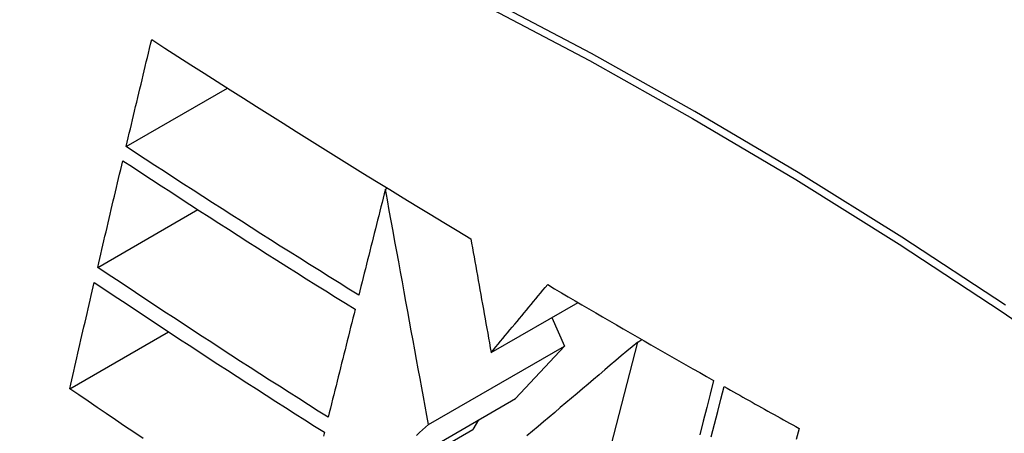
# Model space of a CAD drawing. Header units: inches. Extents: x 2.8 to 89.6, y 4.6 to 48.7.
# Tile 93 of 107: x 87.5581 to 87.7917, y 26.8679 to 26.9659. Entities that reach past the tile are written whole.
import ezdxf

# ---------------------------------------------------------------- set-up
doc = ezdxf.new("R2010")
doc.units = ezdxf.units.IN
doc.header["$MEASUREMENT"] = 0
doc.layers.add('Visible Edges(ANSI)', color=7, linetype='Continuous', lineweight=25)
doc.layers.add('Visible Tangent Edges(ANSI)', color=7, linetype='Continuous', lineweight=25)

msp = doc.modelspace()

# ---------------------------------------------------------------- linework, layer by layer
at = {"layer": 'Visible Edges(ANSI)'}
for p, q in [((87.58331, 26.93582), (87.60738, 26.94968)), ((87.64485, 26.92572), (87.64532, 26.926)), ((87.57658, 26.90721), (87.60036, 26.9209)), ((87.66994, 26.88702), (87.69056, 26.89889)), ((87.68435, 26.89532), (87.68734, 26.88857)), ((87.56996, 26.87846), (87.59339, 26.89196)), ((87.70472, 26.88952), (87.70572, 26.8901)), ((87.65507, 26.86999), (87.68734, 26.88857)), ((87.68734, 26.88857), (87.67576, 26.87612)), ((87.6883, 26.82584), (87.70472, 26.88952)), ((87.63821, 26.8545), (87.67576, 26.87612)), ((87.66696, 26.87105), (87.66559, 26.8688)), ((87.62466, 26.84523), (87.66559, 26.8688))]:
    msp.add_line(p, q, dxfattribs=at)
at = {"layer": 'Visible Edges(ANSI)', "flags": 128}
for points in [[(87.58331, 26.93582), (87.58356, 26.93687), (87.58382, 26.93793), (87.58407, 26.93899), (87.58432, 26.94004), (87.58457, 26.9411), (87.58482, 26.94216), (87.58508, 26.94321), (87.58533, 26.94427), (87.58558, 26.94533), (87.58583, 26.94639), (87.58609, 26.94744), (87.58634, 26.9485), (87.58659, 26.94956), (87.58685, 26.95062), (87.5871, 26.95167), (87.58735, 26.95273), (87.58761, 26.95379), (87.58786, 26.95484), (87.58811, 26.9559), (87.58837, 26.95696), (87.58862, 26.95801), (87.58888, 26.95907), (87.58913, 26.96013), (87.58939, 26.96118)], [(87.58939, 26.96118), (87.59248, 26.95919), (87.59559, 26.9572), (87.59869, 26.95521), (87.6018, 26.95323), (87.60492, 26.95124), (87.60804, 26.94926), (87.61116, 26.94728), (87.61429, 26.94531), (87.61742, 26.94333), (87.62056, 26.94136), (87.62371, 26.93939), (87.62686, 26.93742), (87.63002, 26.93545), (87.63318, 26.93349), (87.63635, 26.93152), (87.63952, 26.92956), (87.6427, 26.9276), (87.64589, 26.92565), (87.64908, 26.92369), (87.65228, 26.92174), (87.65548, 26.9198), (87.65868, 26.91786), (87.66189, 26.91592), (87.66511, 26.91398)], [(87.63852, 26.90062), (87.63617, 26.90207), (87.63384, 26.90353), (87.63151, 26.90498), (87.62918, 26.90644), (87.62685, 26.9079), (87.62453, 26.90936), (87.62221, 26.91082), (87.6199, 26.91228), (87.61759, 26.91374), (87.61528, 26.9152), (87.61298, 26.91667), (87.61068, 26.91814), (87.60838, 26.9196), (87.60609, 26.92107), (87.6038, 26.92254), (87.60151, 26.92401), (87.59922, 26.92548), (87.59694, 26.92696), (87.59466, 26.92843), (87.59239, 26.92991), (87.59012, 26.93138), (87.58785, 26.93286), (87.58558, 26.93434), (87.58331, 26.93582)], [(87.57658, 26.90721), (87.57682, 26.90826), (87.57707, 26.90931), (87.57731, 26.91037), (87.57756, 26.91142), (87.57781, 26.91247), (87.57805, 26.91353), (87.5783, 26.91458), (87.57855, 26.91564), (87.57879, 26.91669), (87.57904, 26.91775), (87.57929, 26.9188), (87.57954, 26.91985), (87.57979, 26.92091), (87.58003, 26.92196), (87.58028, 26.92302), (87.58053, 26.92407), (87.58078, 26.92513), (87.58103, 26.92618), (87.58128, 26.92724), (87.58153, 26.92829), (87.58178, 26.92934), (87.58203, 26.9304), (87.58228, 26.93145), (87.58253, 26.9325)], [(87.58253, 26.9325), (87.5848, 26.93102), (87.58707, 26.92953), (87.58934, 26.92805), (87.59162, 26.92657), (87.5939, 26.92509), (87.59618, 26.92361), (87.59846, 26.92213), (87.60075, 26.92065), (87.60304, 26.91918), (87.60533, 26.91771), (87.60762, 26.91624), (87.60991, 26.91477), (87.61221, 26.9133), (87.61451, 26.91184), (87.61681, 26.91038), (87.61911, 26.90891), (87.62142, 26.90745), (87.62373, 26.906), (87.62605, 26.90454), (87.62836, 26.90308), (87.63069, 26.90163), (87.63301, 26.90018), (87.63534, 26.89873), (87.63767, 26.89728)], [(87.64485, 26.92572), (87.64459, 26.92468), (87.64432, 26.92363), (87.64406, 26.92259), (87.64379, 26.92155), (87.64353, 26.9205), (87.64327, 26.91945), (87.643, 26.91841), (87.64274, 26.91736), (87.64247, 26.91632), (87.64221, 26.91527), (87.64194, 26.91422), (87.64168, 26.91318), (87.64142, 26.91213), (87.64115, 26.91108), (87.64089, 26.91004), (87.64062, 26.90899), (87.64036, 26.90794), (87.6401, 26.9069), (87.63983, 26.90585), (87.63957, 26.9048), (87.63931, 26.90376), (87.63904, 26.90271), (87.63878, 26.90167), (87.63852, 26.90062)], [(87.65507, 26.86999), (87.65468, 26.87215), (87.65428, 26.87432), (87.65388, 26.87651), (87.65347, 26.87871), (87.65307, 26.88092), (87.65266, 26.88315), (87.65225, 26.88539), (87.65184, 26.88764), (87.65142, 26.8899), (87.651, 26.89218), (87.65058, 26.89448), (87.65016, 26.89679), (87.64973, 26.89911), (87.6493, 26.90145), (87.64887, 26.9038), (87.64844, 26.90617), (87.648, 26.90856), (87.64756, 26.91096), (87.64711, 26.91338), (87.64667, 26.91581), (87.64622, 26.91827), (87.64577, 26.92073), (87.64531, 26.92322), (87.64485, 26.92572)], [(87.66511, 26.91398), (87.6653, 26.91292), (87.66549, 26.91185), (87.66568, 26.91077), (87.66588, 26.90968), (87.66607, 26.90858), (87.66627, 26.90748), (87.66647, 26.90637), (87.66667, 26.90526), (87.66687, 26.90414), (87.66707, 26.90301), (87.66727, 26.90188), (87.66748, 26.90075), (87.66768, 26.89961), (87.66788, 26.89847), (87.66809, 26.89733), (87.66829, 26.89619), (87.6685, 26.89504), (87.66871, 26.89389), (87.66891, 26.89275), (87.66912, 26.8916), (87.66932, 26.89045), (87.66953, 26.88931), (87.66973, 26.88816), (87.66994, 26.88702)], [(87.63126, 26.87171), (87.62893, 26.87317), (87.62661, 26.87464), (87.6243, 26.87611), (87.62198, 26.87758), (87.61968, 26.87905), (87.61737, 26.88052), (87.61507, 26.88199), (87.61278, 26.88347), (87.61049, 26.88494), (87.6082, 26.88642), (87.60591, 26.8879), (87.60363, 26.88938), (87.60136, 26.89086), (87.59909, 26.89234), (87.59682, 26.89382), (87.59455, 26.89531), (87.59229, 26.89679), (87.59004, 26.89828), (87.58778, 26.89977), (87.58553, 26.90125), (87.58329, 26.90274), (87.58105, 26.90423), (87.57881, 26.90572), (87.57658, 26.90721)], [(87.56996, 26.87846), (87.5702, 26.87951), (87.57043, 26.88056), (87.57067, 26.88161), (87.57091, 26.88266), (87.57115, 26.88371), (87.57139, 26.88476), (87.57163, 26.88581), (87.57187, 26.88686), (87.57211, 26.88791), (87.57236, 26.88896), (87.5726, 26.89001), (87.57284, 26.89106), (87.57308, 26.89211), (87.57332, 26.89316), (87.57356, 26.89421), (87.57381, 26.89527), (87.57405, 26.89632), (87.57429, 26.89737), (87.57453, 26.89842), (87.57478, 26.89947), (87.57502, 26.90052), (87.57526, 26.90157), (87.57551, 26.90262), (87.57575, 26.90367)], [(87.57575, 26.90367), (87.57799, 26.90217), (87.58024, 26.90067), (87.58249, 26.89917), (87.58474, 26.89768), (87.58699, 26.89618), (87.58924, 26.89469), (87.5915, 26.8932), (87.59376, 26.89172), (87.59602, 26.89023), (87.59828, 26.88875), (87.60055, 26.88726), (87.60282, 26.88578), (87.6051, 26.8843), (87.60737, 26.88282), (87.60966, 26.88135), (87.61194, 26.87987), (87.61423, 26.8784), (87.61652, 26.87693), (87.61882, 26.87546), (87.62112, 26.87399), (87.62342, 26.87252), (87.62573, 26.87106), (87.62804, 26.86959), (87.63036, 26.86813)], [(87.66994, 26.88702), (87.6705, 26.88769), (87.67106, 26.88836), (87.67161, 26.88903), (87.67217, 26.8897), (87.67273, 26.89037), (87.67329, 26.89104), (87.67385, 26.89171), (87.67441, 26.89239), (87.67497, 26.89306), (87.67553, 26.89373), (87.67609, 26.8944), (87.67665, 26.89507), (87.67721, 26.89574), (87.67777, 26.89641), (87.67833, 26.89709), (87.67889, 26.89776), (87.67945, 26.89843), (87.68001, 26.8991), (87.68057, 26.89977), (87.68113, 26.90044), (87.68169, 26.90111), (87.68224, 26.90178), (87.6828, 26.90245), (87.68336, 26.90312)], [(87.68336, 26.90312), (87.68499, 26.90216), (87.68661, 26.9012), (87.68824, 26.90025), (87.68987, 26.8993), (87.6915, 26.89834), (87.69313, 26.89739), (87.69476, 26.89644), (87.69639, 26.89549), (87.69803, 26.89454), (87.69967, 26.89359), (87.70131, 26.89264), (87.70295, 26.89169), (87.70459, 26.89075), (87.70623, 26.8898), (87.70787, 26.88886), (87.70952, 26.88791), (87.71117, 26.88697), (87.71282, 26.88603), (87.71447, 26.88509), (87.71612, 26.88415), (87.71777, 26.88321), (87.71943, 26.88227), (87.72108, 26.88133), (87.72274, 26.88039)], [(87.63767, 26.89728), (87.63741, 26.89621), (87.63714, 26.89515), (87.63687, 26.89409), (87.6366, 26.89302), (87.63634, 26.89196), (87.63607, 26.89089), (87.6358, 26.88983), (87.63553, 26.88876), (87.63527, 26.8877), (87.635, 26.88663), (87.63473, 26.88556), (87.63446, 26.8845), (87.63419, 26.88343), (87.63393, 26.88237), (87.63366, 26.8813), (87.63339, 26.88023), (87.63313, 26.87917), (87.63286, 26.8781), (87.63259, 26.87704), (87.63232, 26.87597), (87.63206, 26.8749), (87.63179, 26.87384), (87.63152, 26.87278), (87.63126, 26.87171)], [(87.70472, 26.88952), (87.70342, 26.88842), (87.70213, 26.88733), (87.70082, 26.88622), (87.69952, 26.88512), (87.69821, 26.88401), (87.6969, 26.8829), (87.69558, 26.88179), (87.69427, 26.88068), (87.69295, 26.87956), (87.69163, 26.87845), (87.69032, 26.87733), (87.689, 26.87621), (87.68767, 26.8751), (87.68635, 26.87398), (87.68503, 26.87286), (87.68371, 26.87174), (87.68239, 26.87062), (87.68108, 26.86951), (87.67976, 26.86839), (87.67845, 26.86727)], [(87.58735, 26.86667), (87.58516, 26.86814), (87.58297, 26.86962), (87.58079, 26.87109), (87.57861, 26.87257), (87.57644, 26.87404), (87.57427, 26.87552), (87.57211, 26.87699), (87.56996, 26.87846)], [(87.72274, 26.88039), (87.72192, 26.87721), (87.7211, 26.87401), (87.72027, 26.87079), (87.71943, 26.86755)], [(87.72217, 26.86704), (87.72294, 26.87005), (87.72371, 26.87304), (87.72448, 26.87602), (87.72524, 26.87898)], [(87.72524, 26.87898), (87.72598, 26.87857), (87.72672, 26.87815), (87.72745, 26.87773), (87.72819, 26.87732), (87.72893, 26.8769), (87.72967, 26.87649), (87.73041, 26.87608), (87.73115, 26.87566), (87.73189, 26.87525), (87.73263, 26.87483), (87.73337, 26.87442), (87.73411, 26.87401), (87.73485, 26.87359), (87.73559, 26.87318), (87.73633, 26.87277), (87.73707, 26.87235), (87.73781, 26.87194), (87.73856, 26.87153), (87.7393, 26.87112), (87.74004, 26.8707), (87.74078, 26.87029), (87.74152, 26.86988), (87.74227, 26.86947), (87.74301, 26.86906)], [(87.65226, 26.86741), (87.65296, 26.86805), (87.65367, 26.8687), (87.65437, 26.86934), (87.65507, 26.86999)], [(87.74301, 26.86906), (87.74233, 26.86642)], [(87.63036, 26.86813), (87.63012, 26.86718)]]:
    msp.add_lwpolyline(points, dxfattribs=at)
at = {"layer": 'Visible Edges(ANSI)'}
msp.add_ellipse((87.77975, 25.9644), major_axis=(-0.64835, 1.12588), ratio=0.578093, start_param=5.16346, end_param=5.835982, dxfattribs=at)
at = {"layer": 'Visible Tangent Edges(ANSI)', "flags": 128}
for points in [[(87.79198, 26.89824), (87.7674, 26.91435), (87.74284, 26.92966), (87.71828, 26.94418), (87.69373, 26.9579), (87.6692, 26.97083), (87.64469, 26.98296), (87.62025, 26.99426), (87.5959, 27.00474), (87.57166, 27.01437), (87.54755, 27.02315), (87.52356, 27.03108), (87.49973, 27.03816), (87.47608, 27.04437), (87.45261, 27.04971), (87.42936, 27.05417)], [(87.42954, 27.05155), (87.45273, 27.04718), (87.47612, 27.04195), (87.49971, 27.03584), (87.52348, 27.02886), (87.54741, 27.02102), (87.57147, 27.01233), (87.59565, 27.00279), (87.61995, 26.99239), (87.64434, 26.98116), (87.66878, 26.96909), (87.69326, 26.95621), (87.71775, 26.94253), (87.74224, 26.92804), (87.76674, 26.91275), (87.79124, 26.89666), (87.81572, 26.87978)]]:
    msp.add_lwpolyline(points, dxfattribs=at)

doc.saveas('drawing.dxf')
